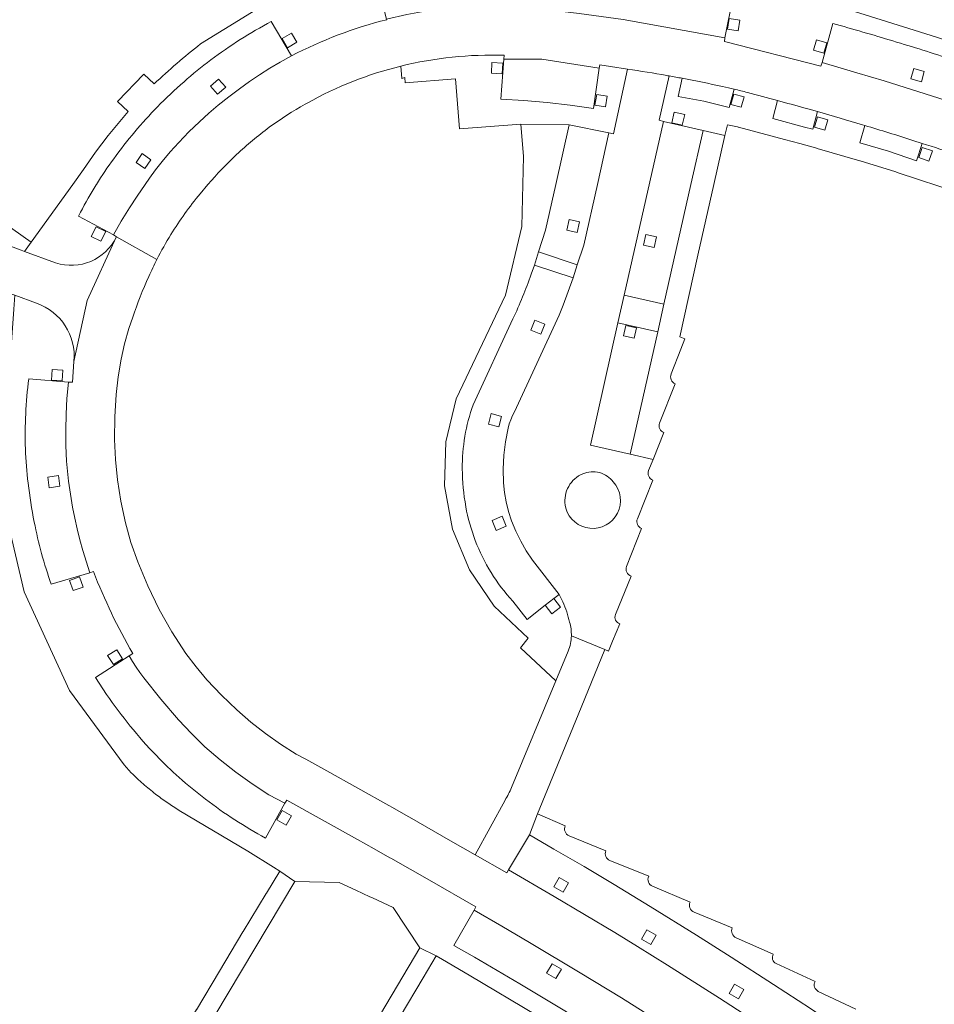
# Model space of a CAD drawing. Extents: x 152048 to 156914, y 461460 to 468786.
# Tile 246 of 256: x 154454 to 154555, y 468409 to 468518. Entities that reach past the tile are written whole.
import ezdxf

# ---------------------------------------------------------------- set-up
doc = ezdxf.new("R2010")
doc.units = 0
doc.header["$LTSCALE"] = 0.75
doc.layers.add('B-RO-VH-VERHARDING_BETONSTRAATSTEEN-GV', color=251, linetype='CONTINUOUS', lineweight=18)
doc.layers.add('B-RO-VH-VERHARDING_TEGEL-GV', color=251, linetype='CONTINUOUS', lineweight=18)

msp = doc.modelspace()

# ---------------------------------------------------------------- linework, layer by layer
at = {"layer": 'B-RO-VH-VERHARDING_BETONSTRAATSTEEN-GV'}
for points in [[(154503.154, 468526.231), (154493.372, 468525.494), (154482.023, 468520.799), (154473.716, 468515.656)], [(154568.055, 468512.185), (154568.53, 468513.557), (154564.527, 468514.965), (154564.037, 468513.604), (154555.727, 468516.399), (154544.705, 468519.865), (154543.784, 468520.155), (154534.403, 468522.392), (154522.134, 468524.844)], [(154493.373, 468522.743), (154494.459, 468518.427), (154496.709, 468518.942), (154499.185, 468519.382), (154503.358, 468519.836), (154505.065, 468519.898), (154506.776, 468519.885), (154510.736, 468519.6), (154510.972, 468519.614), (154513.443, 468519.347), (154515.914, 468519.054), (154518.376, 468518.725), (154520.838, 468518.365), (154532.16, 468516.337), (154533.042, 468520.797), (154529.135, 468521.625), (154525.699, 468522.242), (154522.252, 468522.793)], [(154522.252, 468522.793), (154525.699, 468522.242), (154529.135, 468521.625), (154533.042, 468520.797), (154532.16, 468516.337), (154532.132, 468515.944), (154542.861, 468513.185), (154542.99, 468513.578), (154544.181, 468517.947)], [(154555.99, 468509.627), (154552.954, 468510.596), (154549.914, 468511.538), (154546.861, 468512.449), (154542.99, 468513.578), (154542.861, 468513.185), (154532.132, 468515.944), (154532.16, 468516.337), (154520.838, 468518.365), (154518.376, 468518.725), (154515.914, 468519.054), (154513.443, 468519.347), (154510.972, 468519.614), (154510.736, 468519.6), (154506.776, 468519.885), (154505.065, 468519.898), (154503.358, 468519.836), (154499.185, 468519.382), (154496.709, 468518.942), (154494.459, 468518.427), (154494.476, 468518.361)], [(154483.878, 468514.329), (154481.614, 468518.164)], [(154481.614, 468518.164), (154483.878, 468514.329)], [(154544.181, 468517.947), (154542.99, 468513.578), (154546.861, 468512.449), (154549.914, 468511.538), (154552.954, 468510.596), (154555.99, 468509.627), (154559.856, 468508.356), (154563.714, 468507.049), (154566.625, 468506.022), (154569.527, 468504.965), (154572.79, 468503.729), (154576.034, 468502.458), (154579.021, 468501.245), (154584.434, 468498.965), (154584.908, 468500), (154586.314, 468503.07), (154584.049, 468504.007)], [(154460.365, 468496.904), (154460.127, 468496.477), (154464.041, 468494.368), (154464.892, 468495.894), (154465.803, 468497.378), (154466.665, 468498.698), (154467.545, 468500), (154468.029, 468500.694), (154468.718, 468501.636), (154469.443, 468502.556), (154470.354, 468503.631), (154471.301, 468504.676), (154472.443, 468505.849), (154473.621, 468506.991), (154474.647, 468507.925), (154475.705, 468508.822), (154476.874, 468509.76), (154478.069, 468510.671), (154479.176, 468511.458), (154480.305, 468512.218), (154481.452, 468512.942), (154482.621, 468513.631), (154483.878, 468514.329)], [(154460.365, 468496.904), (154460.127, 468496.477), (154464.041, 468494.368), (154464.892, 468495.894), (154465.803, 468497.378), (154466.665, 468498.698), (154467.545, 468500), (154468.029, 468500.694), (154468.718, 468501.636), (154469.443, 468502.556), (154470.354, 468503.631), (154471.301, 468504.676), (154472.443, 468505.849), (154473.621, 468506.991), (154474.647, 468507.925), (154475.705, 468508.822), (154476.874, 468509.76), (154478.069, 468510.671), (154479.176, 468511.458), (154480.305, 468512.218), (154481.452, 468512.942), (154482.621, 468513.631), (154483.878, 468514.329)], [(154483.878, 468514.329), (154482.621, 468513.631), (154481.452, 468512.942), (154480.305, 468512.218), (154479.176, 468511.458), (154478.069, 468510.671), (154476.874, 468509.76), (154475.705, 468508.822), (154474.647, 468507.925), (154473.621, 468506.991), (154472.443, 468505.849), (154471.301, 468504.676), (154470.354, 468503.631), (154469.443, 468502.556), (154468.718, 468501.636), (154468.029, 468500.694), (154467.545, 468500), (154466.665, 468498.698), (154465.803, 468497.378), (154464.892, 468495.894), (154464.041, 468494.368), (154464.361, 468494.163), (154468.869, 468491.643)], [(154483.878, 468514.329), (154482.621, 468513.631), (154481.452, 468512.942), (154480.305, 468512.218), (154479.176, 468511.458), (154478.069, 468510.671), (154476.874, 468509.76), (154475.705, 468508.822), (154474.647, 468507.925), (154473.621, 468506.991), (154472.443, 468505.849), (154471.301, 468504.676), (154470.354, 468503.631), (154469.443, 468502.556), (154468.718, 468501.636), (154468.029, 468500.694), (154467.545, 468500), (154466.665, 468498.698), (154465.803, 468497.378), (154464.892, 468495.894), (154464.041, 468494.368), (154464.361, 468494.163), (154468.869, 468491.643)], [(154519.247, 468505.744), (154519.751, 468505.622), (154521.314, 468512.855), (154519.406, 468513.126), (154518.235, 468513.34), (154518.164, 468512.961), (154517.539, 468508.448), (154514.938, 468508.845), (154512.342, 468509.146), (154509.77, 468509.358), (154507.193, 468509.485), (154507.542, 468513.956), (154507.576, 468514.389)], [(154519.247, 468505.744), (154519.751, 468505.622), (154521.314, 468512.855), (154519.406, 468513.126), (154518.235, 468513.34), (154518.164, 468512.961), (154517.539, 468508.448), (154514.938, 468508.845), (154512.342, 468509.146), (154509.77, 468509.358), (154507.193, 468509.485), (154507.542, 468513.956), (154507.576, 468514.389)], [(154507.576, 468514.389), (154507.542, 468513.956), (154511.767, 468513.956), (154518.164, 468512.961), (154518.235, 468513.34), (154519.406, 468513.126), (154521.314, 468512.855)], [(154507.576, 468514.389), (154507.542, 468513.956), (154511.767, 468513.956), (154518.164, 468512.961), (154518.235, 468513.34), (154519.406, 468513.126), (154521.314, 468512.855)], [(154496.058, 468513.184), (154496.161, 468511.819), (154496.501, 468511.902), (154496.549, 468511.328), (154502.158, 468511.765), (154502.598, 468506.187), (154509.425, 468506.725), (154514.802, 468506.627), (154519.247, 468505.744)], [(154496.058, 468513.184), (154496.161, 468511.819), (154496.501, 468511.902), (154496.549, 468511.328), (154502.158, 468511.765), (154502.598, 468506.187), (154509.425, 468506.725), (154514.802, 468506.627), (154519.247, 468505.744)], [(154468.555, 468511.202), (154467.413, 468512.284), (154466.366, 468511.203), (154465.532, 468510.321), (154464.486, 468509.237), (154465.671, 468508.128), (154464.537, 468506.806), (154463.447, 468505.448), (154462.044, 468503.578), (154460.703, 468501.662), (154459.504, 468500), (154454.853, 468493.554), (154454.115, 468492.526), (154457.579, 468491.257)], [(154468.555, 468511.202), (154467.413, 468512.284), (154466.366, 468511.203), (154465.532, 468510.321), (154464.486, 468509.237), (154465.671, 468508.128), (154464.537, 468506.806), (154463.447, 468505.448), (154462.044, 468503.578), (154460.703, 468501.662), (154459.504, 468500), (154454.853, 468493.554), (154454.115, 468492.526), (154457.579, 468491.257)], [(154521.314, 468512.855), (154519.751, 468505.622), (154519.247, 468505.744), (154517.981, 468500), (154516.434, 468493.231), (154515.714, 468491.031), (154515.238, 468489.587), (154514.136, 468486.538), (154513.683, 468485.422), (154508.732, 468474.667), (154508.501, 468474.231), (154508.301, 468473.778), (154508.136, 468473.307), (154508.007, 468472.831), (154507.714, 468471.325), (154507.532, 468469.805), (154507.461, 468468.271), (154507.505, 468466.734), (154507.612, 468465.667), (154507.794, 468464.614), (154508.061, 468463.538), (154508.403, 468462.489), (154508.865, 468461.342), (154509.412, 468460.231), (154510.034, 468459.156), (154510.732, 468458.134), (154513.683, 468454.28), (154514.101, 468453.479)], [(154521.314, 468512.855), (154519.751, 468505.622), (154519.247, 468505.744), (154517.981, 468500), (154516.434, 468493.231), (154515.714, 468491.031), (154515.238, 468489.587), (154514.136, 468486.538), (154513.683, 468485.422), (154508.732, 468474.667), (154508.501, 468474.231), (154508.301, 468473.778), (154508.136, 468473.307), (154508.007, 468472.831), (154507.714, 468471.325), (154507.532, 468469.805), (154507.461, 468468.271), (154507.505, 468466.734), (154507.612, 468465.667), (154507.794, 468464.614), (154508.061, 468463.538), (154508.403, 468462.489), (154508.865, 468461.342), (154509.412, 468460.231), (154510.034, 468459.156), (154510.732, 468458.134), (154513.683, 468454.28), (154514.101, 468453.479)], [(154520.941, 468487.662), (154525.318, 468507.022), (154524.825, 468507.148), (154525.966, 468512.094), (154525.821, 468512.12), (154525.676, 468512.146)], [(154520.941, 468487.662), (154525.318, 468507.022), (154524.825, 468507.148), (154525.966, 468512.094), (154525.821, 468512.12), (154525.676, 468512.146)], [(154525.966, 468512.094), (154524.825, 468507.148), (154525.318, 468507.022), (154529.753, 468506.017), (154532.172, 468505.471), (154532.439, 468506.653), (154533.567, 468506.402)], [(154525.966, 468512.094), (154524.825, 468507.148), (154525.318, 468507.022), (154529.753, 468506.017), (154532.172, 468505.471), (154532.439, 468506.653), (154533.567, 468506.402)], [(154525.676, 468512.146), (154525.821, 468512.12), (154525.966, 468512.094)], [(154525.676, 468512.146), (154525.821, 468512.12), (154525.966, 468512.094)], [(154527.407, 468511.829), (154526.954, 468509.818), (154529.812, 468509.276), (154532.643, 468508.591), (154533.207, 468510.614)], [(154533.207, 468510.614), (154532.643, 468508.591), (154529.812, 468509.276), (154526.954, 468509.818), (154527.407, 468511.829)], [(154527.407, 468511.829), (154526.954, 468509.818), (154529.812, 468509.276), (154532.643, 468508.591), (154533.207, 468510.614)], [(154533.207, 468510.614), (154532.643, 468508.591), (154529.812, 468509.276), (154526.954, 468509.818), (154527.407, 468511.829)], [(154485.408, 468508.948), (154485.616, 468509.054)], [(154485.408, 468508.948), (154485.616, 468509.054)], [(154538.026, 468509.353), (154537.51, 468507.338), (154541.021, 468506.4), (154541.958, 468506.151), (154542.483, 468508.114), (154541.554, 468508.377), (154541.097, 468508.505)], [(154542.483, 468508.114), (154541.958, 468506.151), (154541.021, 468506.4), (154537.51, 468507.338), (154538.026, 468509.353)], [(154538.026, 468509.353), (154537.51, 468507.338), (154541.021, 468506.4), (154541.958, 468506.151), (154542.483, 468508.114), (154541.554, 468508.377), (154541.097, 468508.505)], [(154542.483, 468508.114), (154541.958, 468506.151), (154541.021, 468506.4), (154537.51, 468507.338), (154538.026, 468509.353)], [(154541.097, 468508.505), (154541.554, 468508.377), (154542.483, 468508.114)], [(154541.097, 468508.505), (154541.554, 468508.377), (154542.483, 468508.114)], [(154510.589, 468489.993), (154510.935, 468491.018), (154511.4, 468492.488), (154512.161, 468494.884), (154513.312, 468500), (154514.802, 468506.627), (154509.425, 468506.725), (154509.736, 468503.12), (154509.549, 468495.316), (154507.705, 468487.658), (154502.207, 468476.089), (154501.065, 468471.307), (154500.927, 468466.418), (154501.816, 468461.582), (154503.687, 468457.058), (154506.456, 468453.009), (154510.225, 468449.409), (154509.403, 468448.339), (154513.325, 468444.675), (154514.699, 468447.985)], [(154510.589, 468489.993), (154510.935, 468491.018), (154511.4, 468492.488), (154512.161, 468494.884), (154513.312, 468500), (154514.802, 468506.627), (154509.425, 468506.725), (154509.736, 468503.12), (154509.549, 468495.316), (154507.705, 468487.658), (154502.207, 468476.089), (154501.065, 468471.307), (154500.927, 468466.418), (154501.816, 468461.582), (154503.687, 468457.058), (154506.456, 468453.009), (154510.225, 468449.409), (154509.403, 468448.339), (154513.325, 468444.675), (154514.699, 468447.985)], [(154554.153, 468504.575), (154553.523, 468502.645), (154550.381, 468503.689), (154547.207, 468504.649), (154547.772, 468506.569), (154547.5, 468506.65)], [(154554.153, 468504.575), (154553.523, 468502.645), (154550.381, 468503.689), (154547.207, 468504.649), (154547.772, 468506.569), (154547.5, 468506.65)], [(154547.772, 468506.569), (154547.207, 468504.649), (154550.381, 468503.689), (154553.523, 468502.645), (154554.153, 468504.575), (154553.104, 468504.913)], [(154547.772, 468506.569), (154547.207, 468504.649), (154550.381, 468503.689), (154553.523, 468502.645), (154554.153, 468504.575), (154553.104, 468504.913)], [(154547.5, 468506.65), (154547.772, 468506.569)], [(154547.5, 468506.65), (154547.772, 468506.569)], [(154454.115, 468492.526), (154453.748, 468492.661), (154446.636, 468495.294), (154433.925, 468500), (154416.584, 468506.458), (154414.716, 468501.809), (154419.647, 468500), (154445.774, 468490.337), (154452.088, 468488.002), (154453.047, 468487.646), (154455.466, 468486.747)], [(154454.115, 468492.526), (154453.748, 468492.661), (154446.636, 468495.294), (154433.925, 468500), (154416.584, 468506.458), (154414.716, 468501.809), (154419.647, 468500), (154445.774, 468490.337), (154452.088, 468488.002), (154453.047, 468487.646), (154455.466, 468486.747)], [(154526.176, 468478.871), (154527.264, 468481.655), (154527.709, 468482.795), (154527.16, 468483.025), (154529.16, 468492.098), (154530.94, 468500), (154532.172, 468505.471), (154529.753, 468506.017), (154528.384, 468500), (154525.374, 468486.649), (154524.683, 468483.582)], [(154526.176, 468478.871), (154527.264, 468481.655), (154527.709, 468482.795), (154527.16, 468483.025), (154529.16, 468492.098), (154530.94, 468500), (154532.172, 468505.471), (154529.753, 468506.017), (154528.384, 468500), (154525.374, 468486.649), (154524.683, 468483.582)], [(154533.696, 468506.369), (154538.798, 468505.016), (154538.808, 468505.013), (154540.515, 468504.551), (154542.272, 468504.076)], [(154533.696, 468506.369), (154538.798, 468505.016), (154538.808, 468505.013), (154540.515, 468504.551), (154542.272, 468504.076)], [(154553.104, 468504.913), (154554.153, 468504.575)], [(154553.104, 468504.913), (154554.153, 468504.575)], [(154542.454, 468504.021), (154547.21, 468502.616), (154547.223, 468502.612), (154551.213, 468501.397)], [(154542.454, 468504.021), (154547.21, 468502.616), (154547.223, 468502.612), (154551.213, 468501.397)], [(154551.363, 468501.347), (154558.397, 468499.025)], [(154551.363, 468501.347), (154558.397, 468499.025)], [(154462.133, 468500), (154462.112, 468499.965)], [(154462.112, 468499.965), (154462.133, 468500)], [(154462.133, 468500), (154462.112, 468499.965)], [(154462.112, 468499.965), (154462.133, 468500)], [(154473.678, 468498.96), (154474.559, 468500)], [(154473.678, 468498.96), (154474.559, 468500)], [(154464.344, 468494.127), (154464.355, 468494.152), (154464.361, 468494.163), (154464.041, 468494.368), (154460.127, 468496.477), (154460.365, 468496.904)], [(154464.344, 468494.127), (154464.355, 468494.152), (154464.361, 468494.163), (154464.041, 468494.368), (154460.127, 468496.477), (154460.365, 468496.904)], [(154446.636, 468495.294), (154453.748, 468492.661), (154454.115, 468492.526), (154454.853, 468493.554), (154451.683, 468495.842)], [(154468.869, 468491.643), (154464.361, 468494.163), (154464.355, 468494.152), (154464.344, 468494.127), (154461.109, 468487.054), (154459.621, 468480.271), (154459.453, 468477.943), (154459.021, 468477.945), (154458.834, 468476.142), (154458.741, 468474.4), (154458.705, 468472.658), (154458.727, 468470.911), (154458.812, 468469.169), (154458.901, 468468.049), (154459.025, 468466.934), (154459.234, 468465.471), (154459.483, 468464.018), (154459.718, 468462.805), (154459.989, 468461.596), (154460.283, 468460.391), (154460.616, 468459.2), (154461.398, 468456.702), (154461.794, 468456.861)], [(154468.869, 468491.643), (154464.361, 468494.163), (154464.355, 468494.152), (154464.344, 468494.127), (154461.109, 468487.054), (154459.621, 468480.271), (154459.453, 468477.943), (154459.021, 468477.945), (154458.834, 468476.142), (154458.741, 468474.4), (154458.705, 468472.658), (154458.727, 468470.911), (154458.812, 468469.169), (154458.901, 468468.049), (154459.025, 468466.934), (154459.234, 468465.471), (154459.483, 468464.018), (154459.718, 468462.805), (154459.989, 468461.596), (154460.283, 468460.391), (154460.616, 468459.2), (154461.398, 468456.702), (154461.794, 468456.861)], [(154459.621, 468480.271), (154461.109, 468487.054), (154464.344, 468494.127)], [(154459.621, 468480.271), (154461.109, 468487.054), (154464.344, 468494.127)], [(154457.579, 468491.257), (154454.115, 468492.526)], [(154457.579, 468491.257), (154454.115, 468492.526)], [(154508.524, 468453.546), (154510.115, 468451.512), (154512.154, 468453.094), (154513.101, 468453.828), (154513.683, 468454.28), (154510.732, 468458.134), (154510.034, 468459.156), (154509.412, 468460.231), (154508.865, 468461.342), (154508.403, 468462.489), (154508.061, 468463.538), (154507.794, 468464.614), (154507.612, 468465.667), (154507.505, 468466.734), (154507.461, 468468.271), (154507.532, 468469.805), (154507.714, 468471.325), (154508.007, 468472.831), (154508.136, 468473.307), (154508.301, 468473.778), (154508.501, 468474.231), (154508.732, 468474.667), (154513.683, 468485.422), (154514.136, 468486.538), (154515.238, 468489.587), (154510.935, 468491.018), (154510.589, 468489.993)], [(154508.524, 468453.546), (154510.115, 468451.512), (154512.154, 468453.094), (154513.101, 468453.828), (154513.683, 468454.28), (154510.732, 468458.134), (154510.034, 468459.156), (154509.412, 468460.231), (154508.865, 468461.342), (154508.403, 468462.489), (154508.061, 468463.538), (154507.794, 468464.614), (154507.612, 468465.667), (154507.505, 468466.734), (154507.461, 468468.271), (154507.532, 468469.805), (154507.714, 468471.325), (154508.007, 468472.831), (154508.136, 468473.307), (154508.301, 468473.778), (154508.501, 468474.231), (154508.732, 468474.667), (154513.683, 468485.422), (154514.136, 468486.538), (154515.238, 468489.587), (154510.935, 468491.018), (154510.589, 468489.993)], [(154455.466, 468486.747), (154453.047, 468487.646), (154452.936, 468486.104), (154452.232, 468476.107), (154451.65, 468467.781), (154451.752, 468464.601), (154454.085, 468454.578), (154459.118, 468443.587), (154465.216, 468435.291), (154466.019, 468434.416)], [(154455.466, 468486.747), (154453.047, 468487.646), (154452.936, 468486.104), (154452.232, 468476.107), (154451.65, 468467.781), (154451.752, 468464.601), (154454.085, 468454.578), (154459.118, 468443.587), (154465.216, 468435.291), (154466.019, 468434.416)], [(154523.652, 468468.099), (154524.158, 468469.347), (154521.603, 468469.929), (154517.198, 468470.925), (154520.243, 468484.569), (154520.941, 468487.662)], [(154523.652, 468468.099), (154524.158, 468469.347), (154521.603, 468469.929), (154517.198, 468470.925), (154520.243, 468484.569), (154520.941, 468487.662)], [(154537.456, 468405.485), (154531.554, 468409.293), (154525.776, 468412.969), (154522.412, 468415.067), (154519.883, 468416.6), (154513.141, 468420.622), (154508.063, 468423.608), (154507.855, 468423.26), (154504.325, 468425.278), (154501.589, 468426.842), (154497.013, 468429.454), (154496.852, 468429.546), (154495.109, 468430.541), (154494.712, 468430.768), (154487.794, 468434.621), (154485.457, 468435.945), (154484.39, 468436.499), (154482.648, 468437.608), (154480.963, 468438.802), (154479.339, 468440.078), (154477.779, 468441.432), (154476.073, 468443.065), (154474.452, 468444.782), (154473.236, 468446.221), (154472.112, 468447.733), (154470.545, 468450.135), (154469.13, 468452.629), (154467.849, 468455.247), (154466.73, 468457.939), (154465.983, 468460.096), (154465.37, 468462.294), (154464.853, 468464.676), (154464.474, 468467.083), (154464.249, 468469.328), (154464.154, 468471.582), (154464.182, 468474.089), (154464.34, 468476.592), (154464.564, 468478.557), (154464.891, 468480.508), (154465.275, 468482.238), (154465.761, 468483.943), (154466.17, 468485.188)], [(154537.456, 468405.485), (154531.554, 468409.293), (154525.776, 468412.969), (154522.412, 468415.067), (154519.883, 468416.6), (154513.141, 468420.622), (154508.063, 468423.608), (154507.855, 468423.26), (154504.325, 468425.278), (154501.589, 468426.842), (154497.013, 468429.454), (154496.852, 468429.546), (154495.109, 468430.541), (154494.712, 468430.768), (154487.794, 468434.621), (154485.457, 468435.945), (154484.39, 468436.499), (154482.648, 468437.608), (154480.963, 468438.802), (154479.339, 468440.078), (154477.779, 468441.432), (154476.073, 468443.065), (154474.452, 468444.782), (154473.236, 468446.221), (154472.112, 468447.733), (154470.545, 468450.135), (154469.13, 468452.629), (154467.849, 468455.247), (154466.73, 468457.939), (154465.983, 468460.096), (154465.37, 468462.294), (154464.853, 468464.676), (154464.474, 468467.083), (154464.249, 468469.328), (154464.154, 468471.582), (154464.182, 468474.089), (154464.34, 468476.592), (154464.564, 468478.557), (154464.891, 468480.508), (154465.275, 468482.238), (154465.761, 468483.943), (154466.17, 468485.188)], [(154504.097, 468475.435), (154508.545, 468485.007)], [(154508.545, 468485.007), (154504.097, 468475.435)], [(154504.097, 468475.435), (154508.545, 468485.007)], [(154508.545, 468485.007), (154504.097, 468475.435)], [(154524.683, 468483.582), (154521.603, 468469.929), (154524.158, 468469.347), (154525.368, 468472.333)], [(154524.683, 468483.582), (154521.603, 468469.929), (154524.158, 468469.347), (154525.368, 468472.333)], [(154454.588, 468478.332), (154459.021, 468477.945), (154459.453, 468477.943), (154459.621, 468480.271)], [(154454.588, 468478.332), (154459.021, 468477.945), (154459.453, 468477.943), (154459.621, 468480.271)], [(154457.106, 468455.433), (154461.398, 468456.702), (154460.616, 468459.2), (154460.283, 468460.391), (154459.989, 468461.596), (154459.718, 468462.805), (154459.483, 468464.018), (154459.234, 468465.471), (154459.025, 468466.934), (154458.901, 468468.049), (154458.812, 468469.169), (154458.727, 468470.911), (154458.705, 468472.658), (154458.741, 468474.4), (154458.834, 468476.142), (154459.021, 468477.945), (154454.588, 468478.332)], [(154457.106, 468455.433), (154461.398, 468456.702), (154460.616, 468459.2), (154460.283, 468460.391), (154459.989, 468461.596), (154459.718, 468462.805), (154459.483, 468464.018), (154459.234, 468465.471), (154459.025, 468466.934), (154458.901, 468468.049), (154458.812, 468469.169), (154458.727, 468470.911), (154458.705, 468472.658), (154458.741, 468474.4), (154458.834, 468476.142), (154459.021, 468477.945), (154454.588, 468478.332)], [(154524.873, 468473.398), (154526.63, 468477.785)], [(154524.873, 468473.398), (154526.63, 468477.785)], [(154522.407, 468462.734), (154524.126, 468467.04)], [(154522.407, 468462.734), (154524.126, 468467.04)], [(154514.43, 468463.92), (154514.371, 468464.262)], [(154514.43, 468463.92), (154514.371, 468464.262)], [(154521.203, 468457.427), (154522.881, 468461.646)], [(154521.203, 468457.427), (154522.881, 468461.646)], [(154461.794, 468456.861), (154461.398, 468456.702), (154457.106, 468455.433)], [(154461.794, 468456.861), (154461.398, 468456.702), (154457.106, 468455.433)], [(154519.975, 468452.059), (154521.707, 468456.343)], [(154519.975, 468452.059), (154521.707, 468456.343)], [(154514.101, 468453.479), (154513.683, 468454.28), (154513.101, 468453.828), (154513.839, 468452.89), (154512.895, 468452.149), (154512.154, 468453.094), (154510.115, 468451.512), (154508.524, 468453.546)], [(154514.101, 468453.479), (154513.683, 468454.28), (154513.101, 468453.828), (154513.839, 468452.89), (154512.895, 468452.149), (154512.154, 468453.094), (154510.115, 468451.512), (154508.524, 468453.546)], [(154515.058, 468449.69), (154518.79, 468448.16), (154519.198, 468447.992), (154519.629, 468449.107), (154520.468, 468451.014)], [(154515.058, 468449.69), (154518.79, 468448.16), (154519.198, 468447.992), (154519.629, 468449.107), (154520.468, 468451.014)], [(154508.063, 468423.608), (154510.385, 468427.502), (154511.267, 468429.833), (154515.817, 468440.883), (154518.79, 468448.16), (154515.058, 468449.69)], [(154508.063, 468423.608), (154510.385, 468427.502), (154511.267, 468429.833), (154515.817, 468440.883), (154518.79, 468448.16), (154515.058, 468449.69)], [(154463.261, 468443.152), (154462.041, 468445.052), (154465.793, 468447.459), (154466.172, 468447.707)], [(154463.261, 468443.152), (154462.041, 468445.052), (154465.793, 468447.459), (154466.172, 468447.707)], [(154480.977, 468427.136), (154483.132, 468431.018), (154481.358, 468431.978), (154479.474, 468433.178), (154477.656, 468434.471), (154475.905, 468435.853), (154474.225, 468437.32), (154472.714, 468438.782), (154471.278, 468440.325), (154469.305, 468442.622), (154467.416, 468444.991), (154466.976, 468445.587), (154466.558, 468446.196), (154466.158, 468446.818), (154465.793, 468447.459), (154462.041, 468445.052), (154463.261, 468443.152)], [(154480.977, 468427.136), (154483.132, 468431.018), (154481.358, 468431.978), (154479.474, 468433.178), (154477.656, 468434.471), (154475.905, 468435.853), (154474.225, 468437.32), (154472.714, 468438.782), (154471.278, 468440.325), (154469.305, 468442.622), (154467.416, 468444.991), (154466.976, 468445.587), (154466.558, 468446.196), (154466.158, 468446.818), (154465.793, 468447.459), (154462.041, 468445.052), (154463.261, 468443.152)], [(154466.172, 468447.707), (154465.793, 468447.459), (154466.158, 468446.818), (154466.558, 468446.196), (154466.976, 468445.587), (154467.416, 468444.991), (154469.305, 468442.622), (154471.278, 468440.325), (154472.714, 468438.782), (154474.225, 468437.32), (154475.905, 468435.853), (154477.656, 468434.471), (154479.474, 468433.178), (154481.358, 468431.978), (154483.132, 468431.018), (154483.341, 468431.351), (154491.236, 468426.991), (154493.082, 468425.946), (154494.839, 468424.952), (154494.931, 468424.9)], [(154466.172, 468447.707), (154465.793, 468447.459), (154466.158, 468446.818), (154466.558, 468446.196), (154466.976, 468445.587), (154467.416, 468444.991), (154469.305, 468442.622), (154471.278, 468440.325), (154472.714, 468438.782), (154474.225, 468437.32), (154475.905, 468435.853), (154477.656, 468434.471), (154479.474, 468433.178), (154481.358, 468431.978), (154483.132, 468431.018), (154483.341, 468431.351), (154491.236, 468426.991), (154493.082, 468425.946), (154494.839, 468424.952), (154494.931, 468424.9)], [(154514.699, 468447.985), (154513.325, 468444.675), (154508.385, 468432.776)], [(154514.699, 468447.985), (154513.325, 468444.675), (154508.385, 468432.776)], [(154514.334, 468407.872), (154509.313, 468410.893), (154504.261, 468413.864), (154501.973, 468415.179), (154504.235, 468419.102), (154504.394, 468419.461), (154499.257, 468422.452), (154494.931, 468424.9), (154494.839, 468424.952), (154493.082, 468425.946), (154491.236, 468426.991), (154483.341, 468431.351), (154483.132, 468431.018), (154480.977, 468427.136)], [(154514.334, 468407.872), (154509.313, 468410.893), (154504.261, 468413.864), (154501.973, 468415.179), (154504.235, 468419.102), (154504.394, 468419.461), (154499.257, 468422.452), (154494.931, 468424.9), (154494.839, 468424.952), (154493.082, 468425.946), (154491.236, 468426.991), (154483.341, 468431.351), (154483.132, 468431.018), (154480.977, 468427.136)], [(154507.664, 468431.37), (154504.325, 468425.278), (154507.855, 468423.26), (154508.063, 468423.608)], [(154507.664, 468431.37), (154504.325, 468425.278), (154507.855, 468423.26), (154508.063, 468423.608)], [(154471.361, 468430.222), (154478.989, 468425.682), (154481.859, 468423.881), (154482.554, 468423.445), (154484.244, 468422.288), (154489.175, 468422.181), (154491.045, 468421.324), (154492.607, 468420.609), (154492.904, 468420.473), (154495.202, 468419.42), (154498.183, 468414.921), (154499.994, 468414.009), (154500.681, 468413.608), (154503.677, 468411.862), (154511.289, 468407.34)], [(154471.361, 468430.222), (154478.989, 468425.682), (154481.859, 468423.881), (154482.554, 468423.445), (154484.244, 468422.288), (154489.175, 468422.181), (154491.045, 468421.324), (154492.607, 468420.609), (154492.904, 468420.473), (154495.202, 468419.42), (154498.183, 468414.921), (154499.994, 468414.009), (154500.681, 468413.608), (154503.677, 468411.862), (154511.289, 468407.34)], [(154514.364, 468428.51), (154511.267, 468429.833), (154510.385, 468427.502), (154513.118, 468425.92), (154516.486, 468423.964), (154519.833, 468421.973), (154523.854, 468419.523), (154529.003, 468416.319), (154532.872, 468413.868), (154537.579, 468410.836), (154541.701, 468408.142)], [(154514.364, 468428.51), (154511.267, 468429.833), (154510.385, 468427.502), (154513.118, 468425.92), (154516.486, 468423.964), (154519.833, 468421.973), (154523.854, 468419.523), (154529.003, 468416.319), (154532.872, 468413.868), (154537.579, 468410.836), (154541.701, 468408.142)], [(154518.908, 468425.706), (154514.806, 468427.395)], [(154518.908, 468425.706), (154514.806, 468427.395)], [(154494.931, 468424.9), (154499.257, 468422.452), (154504.394, 468419.461), (154504.235, 468419.102), (154507.314, 468417.32), (154510.376, 468415.52), (154516.03, 468412.138), (154520.63, 468409.325), (154523.87, 468407.302)], [(154494.931, 468424.9), (154499.257, 468422.452), (154504.394, 468419.461), (154504.235, 468419.102), (154507.314, 468417.32), (154510.376, 468415.52), (154516.03, 468412.138), (154520.63, 468409.325), (154523.87, 468407.302)], [(154523.675, 468422.883), (154519.336, 468424.647)], [(154523.675, 468422.883), (154519.336, 468424.647)], [(154528.291, 468420.014), (154524.082, 468421.781)], [(154528.291, 468420.014), (154524.082, 468421.781)], [(154532.967, 468417.136), (154528.728, 468418.896)], [(154532.967, 468417.136), (154528.728, 468418.896)], [(154537.554, 468414.193), (154533.429, 468416.029)], [(154537.554, 468414.193), (154533.429, 468416.029)], [(154542.217, 468411.148), (154537.875, 468413.153)], [(154542.217, 468411.148), (154537.875, 468413.153)], [(154546.742, 468408.077), (154542.576, 468410.054)], [(154546.742, 468408.077), (154542.576, 468410.054)]]:
    msp.add_lwpolyline(points, dxfattribs=at)
for points in [[(154481.614, 468518.164, 0.0159293), (154478.166, 468516.147)], [(154478.166, 468516.147, -0.0159293), (154481.614, 468518.164)], [(154494.476, 468518.361, 0.0586703), (154483.878, 468514.329)], [(154483.878, 468514.329, -0.0586703), (154494.476, 468518.361)], [(154550.882, 468515.994, 0.0052551), (154544.181, 468517.947)], [(154544.181, 468517.947, -0.0052551), (154550.882, 468515.994)], [(154473.716, 468515.656, 0.0198569), (154468.555, 468511.202)], [(154478.166, 468516.147, 0.0201181), (154474.874, 468513.877)], [(154474.874, 468513.877, -0.0201181), (154478.166, 468516.147)], [(154557.545, 468513.906, 0.0051176), (154550.882, 468515.994)], [(154550.882, 468515.994, -0.0051176), (154557.545, 468513.906)], [(154507.576, 468514.389, 0.0693734), (154496.058, 468513.184)], [(154496.058, 468513.184, -0.0693734), (154507.576, 468514.389)], [(154507.576, 468514.389, 0.0693734), (154496.058, 468513.184)], [(154496.058, 468513.184, -0.0693734), (154507.576, 468514.389)], [(154474.874, 468513.877, 0.0203073), (154471.89, 468511.451)], [(154471.89, 468511.451, -0.0203073), (154474.874, 468513.877)], [(154474.874, 468513.877, 0.0203073), (154471.89, 468511.451)], [(154471.89, 468511.451, -0.0203073), (154474.874, 468513.877)], [(154485.616, 468509.054, -0.068199), (154496.058, 468513.184)], [(154485.616, 468509.054, -0.068199), (154496.058, 468513.184)], [(154525.676, 468512.146, 0.0071417), (154521.314, 468512.855)], [(154521.314, 468512.855, -0.0071417), (154525.676, 468512.146)], [(154525.676, 468512.146, 0.0071417), (154521.314, 468512.855)], [(154521.314, 468512.855, -0.0071417), (154525.676, 468512.146)], [(154527.407, 468511.829, 0.0021372), (154525.966, 468512.094)], [(154525.966, 468512.094, -0.0021372), (154527.407, 468511.829)], [(154527.407, 468511.829, 0.0021372), (154525.966, 468512.094)], [(154525.966, 468512.094, -0.0021372), (154527.407, 468511.829)], [(154471.89, 468511.451, 0.0185161), (154468.924, 468508.638)], [(154468.924, 468508.638, -0.0185161), (154471.89, 468511.451)], [(154471.89, 468511.451, 0.0185161), (154468.924, 468508.638)], [(154468.924, 468508.638, -0.0185161), (154471.89, 468511.451)], [(154531.901, 468510.913, 0.0075251), (154527.407, 468511.829)], [(154527.407, 468511.829, -0.0075251), (154531.901, 468510.913)], [(154531.901, 468510.913, 0.0075251), (154527.407, 468511.829)], [(154527.407, 468511.829, -0.0075251), (154531.901, 468510.913)], [(154533.207, 468510.614, 0.0054261), (154531.901, 468510.913)], [(154531.901, 468510.913, -0.0054261), (154533.207, 468510.614)], [(154533.207, 468510.614, 0.0054261), (154531.901, 468510.913)], [(154531.901, 468510.913, -0.0054261), (154533.207, 468510.614)], [(154534.668, 468510.248, 0.0056364), (154533.207, 468510.614)], [(154533.207, 468510.614, -0.0056364), (154534.668, 468510.248)], [(154534.668, 468510.248, 0.0056364), (154533.207, 468510.614)], [(154533.207, 468510.614, -0.0056364), (154534.668, 468510.248)], [(154538.026, 468509.353, 0.0020945), (154534.668, 468510.248)], [(154534.668, 468510.248, -0.0020945), (154538.026, 468509.353)], [(154538.026, 468509.353, 0.0020945), (154534.668, 468510.248)], [(154534.668, 468510.248, -0.0020945), (154538.026, 468509.353)], [(154481.398, 468506.374, -0.0315486), (154485.408, 468508.948)], [(154481.398, 468506.374, -0.0315486), (154485.408, 468508.948)], [(154541.097, 468508.505, 0.0018989), (154538.026, 468509.353)], [(154538.026, 468509.353, -0.0018989), (154541.097, 468508.505)], [(154541.097, 468508.505, 0.0018989), (154538.026, 468509.353)], [(154538.026, 468509.353, -0.0018989), (154541.097, 468508.505)], [(154468.924, 468508.638, 0.0183178), (154466.406, 468505.865)], [(154466.406, 468505.865, -0.0183178), (154468.924, 468508.638)], [(154468.924, 468508.638, 0.0183178), (154466.406, 468505.865)], [(154466.406, 468505.865, -0.0183178), (154468.924, 468508.638)], [(154547.5, 468506.65, 0.0035743), (154542.483, 468508.114)], [(154542.483, 468508.114, -0.0035743), (154547.5, 468506.65)], [(154547.5, 468506.65, 0.0035743), (154542.483, 468508.114)], [(154542.483, 468508.114, -0.0035743), (154547.5, 468506.65)], [(154553.104, 468504.913, 0.0048722), (154547.772, 468506.569)], [(154547.772, 468506.569, -0.0048722), (154553.104, 468504.913)], [(154553.104, 468504.913, 0.0048722), (154547.772, 468506.569)], [(154547.772, 468506.569, -0.0048722), (154553.104, 468504.913)], [(154466.406, 468505.865, 0.0177069), (154464.053, 468502.857)], [(154464.053, 468502.857, -0.0177069), (154466.406, 468505.865)], [(154466.406, 468505.865, 0.0177069), (154464.053, 468502.857)], [(154464.053, 468502.857, -0.0177069), (154466.406, 468505.865)], [(154477.741, 468503.321, -0.0315802), (154481.398, 468506.374)], [(154477.741, 468503.321, -0.0315802), (154481.398, 468506.374)], [(154533.567, 468506.402, -0.0382404), (154533.696, 468506.369)], [(154533.567, 468506.402, -0.0382404), (154533.696, 468506.369)], [(154558.065, 468503.29, 0.0023797), (154554.153, 468504.575)], [(154554.153, 468504.575, -0.0023797), (154558.065, 468503.29)], [(154558.065, 468503.29, 0.0023797), (154554.153, 468504.575)], [(154554.153, 468504.575, -0.0023797), (154558.065, 468503.29)], [(154474.559, 468500, -0.0241415), (154477.741, 468503.321)], [(154474.559, 468500, -0.0241415), (154477.741, 468503.321)], [(154542.272, 468504.076, -0.0715373), (154542.454, 468504.021)], [(154542.272, 468504.076, -0.0715373), (154542.454, 468504.021)], [(154464.053, 468502.857, 0.0182097), (154462.133, 468500)], [(154462.133, 468500, -0.0182097), (154464.053, 468502.857)], [(154464.053, 468502.857, 0.0182097), (154462.133, 468500)], [(154462.133, 468500, -0.0182097), (154464.053, 468502.857)], [(154551.213, 468501.397, -0.0520008), (154551.363, 468501.347)], [(154551.213, 468501.397, -0.0520008), (154551.363, 468501.347)], [(154462.112, 468499.965, 0.0191801), (154460.365, 468496.904)], [(154460.365, 468496.904, -0.0191801), (154462.112, 468499.965)], [(154462.112, 468499.965, 0.0191801), (154460.365, 468496.904)], [(154460.365, 468496.904, -0.0191801), (154462.112, 468499.965)], [(154470.44, 468494.429, -0.0335859), (154473.678, 468498.96)], [(154470.44, 468494.429, -0.0335859), (154473.678, 468498.96)], [(154464.344, 468494.127, -0.3757882), (154457.579, 468491.257)], [(154457.579, 468491.257, 0.3757882), (154464.344, 468494.127)], [(154464.344, 468494.127, -0.3757882), (154457.579, 468491.257)], [(154457.579, 468491.257, 0.3757882), (154464.344, 468494.127)], [(154468.869, 468491.643, -0.0201404), (154470.44, 468494.429)], [(154468.869, 468491.643, -0.0201404), (154470.44, 468494.429)], [(154467.96, 468489.742, -0.0133651), (154468.869, 468491.643)], [(154467.96, 468489.742, -0.0133651), (154468.869, 468491.643)], [(154466.17, 468485.188, -0.0229209), (154467.96, 468489.742)], [(154466.17, 468485.188, -0.0229209), (154467.96, 468489.742)], [(154508.545, 468485.007, 0.0228123), (154510.589, 468489.993)], [(154510.589, 468489.993, -0.0228123), (154508.545, 468485.007)], [(154508.545, 468485.007, 0.0228123), (154510.589, 468489.993)], [(154510.589, 468489.993, -0.0228123), (154508.545, 468485.007)], [(154455.466, 468486.747, -0.3460592), (154459.621, 468480.271)], [(154459.621, 468480.271, 0.3460592), (154455.466, 468486.747)], [(154455.466, 468486.747, -0.3460592), (154459.621, 468480.271)], [(154459.621, 468480.271, 0.3460592), (154455.466, 468486.747)], [(154454.588, 468478.332, 0.0164196), (154454.248, 468474.432)], [(154454.248, 468474.432, -0.0164196), (154454.588, 468478.332)], [(154454.588, 468478.332, 0.0164196), (154454.248, 468474.432)], [(154454.248, 468474.432, -0.0164196), (154454.588, 468478.332)], [(154526.63, 468477.785, -0.4196832), (154526.176, 468478.871)], [(154526.63, 468477.785, -0.4196832), (154526.176, 468478.871)], [(154503.191, 468471.922, -0.043254), (154504.097, 468475.435)], [(154504.097, 468475.435, 0.043254), (154503.191, 468471.922)], [(154503.191, 468471.922, -0.043254), (154504.097, 468475.435)], [(154504.097, 468475.435, 0.043254), (154503.191, 468471.922)], [(154454.248, 468474.432, 0.0209995), (154454.22, 468470.527)], [(154454.22, 468470.527, -0.0209995), (154454.248, 468474.432)], [(154454.248, 468474.432, 0.0209995), (154454.22, 468470.527)], [(154454.22, 468470.527, -0.0209995), (154454.248, 468474.432)], [(154525.368, 468472.333, -0.4140946), (154524.873, 468473.398)], [(154525.368, 468472.333, -0.4140946), (154524.873, 468473.398)], [(154502.902, 468468.306, -0.0434061), (154503.191, 468471.922)], [(154503.191, 468471.922, 0.0434061), (154502.902, 468468.306)], [(154502.902, 468468.306, -0.0434061), (154503.191, 468471.922)], [(154503.191, 468471.922, 0.0434061), (154502.902, 468468.306)], [(154454.22, 468470.527, 0.0216622), (154454.517, 468466.697)], [(154454.517, 468466.697, -0.0216622), (154454.22, 468470.527)], [(154454.22, 468470.527, 0.0216622), (154454.517, 468466.697)], [(154454.517, 468466.697, -0.0216622), (154454.22, 468470.527)], [(154503.295, 468464.078, -0.0437734), (154502.902, 468468.306)], [(154502.902, 468468.306, 0.0437734), (154503.295, 468464.078)], [(154503.295, 468464.078, -0.0437734), (154502.902, 468468.306)], [(154502.902, 468468.306, 0.0437734), (154503.295, 468464.078)], [(154514.755, 468466.343, -0.1666923), (154516.335, 468467.751)], [(154514.755, 468466.343, -0.1666923), (154516.335, 468467.751)], [(154516.335, 468467.751, -0.1674854), (154518.186, 468467.875)], [(154516.335, 468467.751, -0.1674854), (154518.186, 468467.875)], [(154518.186, 468467.875, -0.1661462), (154519.729, 468466.837)], [(154518.186, 468467.875, -0.1661462), (154519.729, 468466.837)], [(154524.126, 468467.04, -0.4078054), (154523.652, 468468.099)], [(154524.126, 468467.04, -0.4078054), (154523.652, 468468.099)], [(154454.517, 468466.697, 0.0189222), (154455.199, 468462.371)], [(154455.199, 468462.371, -0.0189222), (154454.517, 468466.697)], [(154454.517, 468466.697, 0.0189222), (154455.199, 468462.371)], [(154455.199, 468462.371, -0.0189222), (154454.517, 468466.697)], [(154514.371, 468464.262, -0.1661937), (154514.755, 468466.343)], [(154514.371, 468464.262, -0.1661937), (154514.755, 468466.343)], [(154519.729, 468466.837, -1.2607429), (154514.43, 468463.92)], [(154519.729, 468466.837, -1.2607429), (154514.43, 468463.92)], [(154504.35, 468460.304, -0.0469356), (154503.295, 468464.078)], [(154503.295, 468464.078, 0.0469356), (154504.35, 468460.304)], [(154504.35, 468460.304, -0.0469356), (154503.295, 468464.078)], [(154503.295, 468464.078, 0.0469356), (154504.35, 468460.304)], [(154522.881, 468461.646, -0.3841553), (154522.407, 468462.734)], [(154522.881, 468461.646, -0.3841553), (154522.407, 468462.734)], [(154455.199, 468462.371, 0.0193957), (154456.019, 468458.876)], [(154456.019, 468458.876, -0.0193957), (154455.199, 468462.371)], [(154455.199, 468462.371, 0.0193957), (154456.019, 468458.876)], [(154456.019, 468458.876, -0.0193957), (154455.199, 468462.371)], [(154506.12, 468456.729, -0.0469733), (154504.35, 468460.304)], [(154504.35, 468460.304, 0.0469733), (154506.12, 468456.729)], [(154506.12, 468456.729, -0.0469733), (154504.35, 468460.304)], [(154504.35, 468460.304, 0.0469733), (154506.12, 468456.729)], [(154456.019, 468458.876, 0.0206703), (154457.106, 468455.433)], [(154457.106, 468455.433, -0.0206703), (154456.019, 468458.876)], [(154456.019, 468458.876, 0.0206703), (154457.106, 468455.433)], [(154457.106, 468455.433, -0.0206703), (154456.019, 468458.876)], [(154521.707, 468456.343, -0.4079235), (154521.203, 468457.427)], [(154521.707, 468456.343, -0.4079235), (154521.203, 468457.427)], [(154461.794, 468456.861, 0.037557), (154466.172, 468447.707)], [(154466.172, 468447.707, -0.037557), (154461.794, 468456.861)], [(154461.794, 468456.861, 0.037557), (154466.172, 468447.707)], [(154466.172, 468447.707, -0.037557), (154461.794, 468456.861)], [(154508.524, 468453.546, -0.0470816), (154506.12, 468456.729)], [(154506.12, 468456.729, 0.0470816), (154508.524, 468453.546)], [(154508.524, 468453.546, -0.0470816), (154506.12, 468456.729)], [(154506.12, 468456.729, 0.0470816), (154508.524, 468453.546)], [(154514.101, 468453.479, -0.0600113), (154514.852, 468451.191)], [(154514.852, 468451.191, 0.0600113), (154514.101, 468453.479)], [(154514.101, 468453.479, -0.0600113), (154514.852, 468451.191)], [(154514.852, 468451.191, 0.0600113), (154514.101, 468453.479)], [(154520.468, 468451.014, -0.4394034), (154519.975, 468452.059)], [(154520.468, 468451.014, -0.4394034), (154519.975, 468452.059)], [(154514.852, 468451.191, -0.0799944), (154515.058, 468449.69)], [(154515.058, 468449.69, 0.0799944), (154514.852, 468451.191)], [(154514.852, 468451.191, -0.0799944), (154515.058, 468449.69)], [(154515.058, 468449.69, 0.0799944), (154514.852, 468451.191)], [(154515.058, 468449.69, -0.0920753), (154514.699, 468447.985)], [(154514.699, 468447.985, 0.0920753), (154515.058, 468449.69)], [(154515.058, 468449.69, -0.0920753), (154514.699, 468447.985)], [(154514.699, 468447.985, 0.0920753), (154515.058, 468449.69)], [(154463.261, 468443.152, 0.0203331), (154465.897, 468439.633)], [(154465.897, 468439.633, -0.0203331), (154463.261, 468443.152)], [(154463.261, 468443.152, 0.0203331), (154465.897, 468439.633)], [(154465.897, 468439.633, -0.0203331), (154463.261, 468443.152)], [(154465.897, 468439.633, 0.0206264), (154468.809, 468436.339)], [(154468.809, 468436.339, -0.0206264), (154465.897, 468439.633)], [(154465.897, 468439.633, 0.0206264), (154468.809, 468436.339)], [(154468.809, 468436.339, -0.0206264), (154465.897, 468439.633)], [(154468.809, 468436.339, 0.0205315), (154471.341, 468433.903)], [(154471.341, 468433.903, -0.0205315), (154468.809, 468436.339)], [(154468.809, 468436.339, 0.0205315), (154471.341, 468433.903)], [(154471.341, 468433.903, -0.0205315), (154468.809, 468436.339)], [(154466.019, 468434.416, 0.0146195), (154467.334, 468433.196)], [(154466.019, 468434.416, 0.0146195), (154467.334, 468433.196)], [(154467.334, 468433.196, 0.0153823), (154468.72, 468432.051)], [(154467.334, 468433.196, 0.0153823), (154468.72, 468432.051)], [(154471.341, 468433.903, 0.018784), (154474.294, 468431.473)], [(154474.294, 468431.473, -0.018784), (154471.341, 468433.903)], [(154471.341, 468433.903, 0.018784), (154474.294, 468431.473)], [(154474.294, 468431.473, -0.018784), (154471.341, 468433.903)], [(154468.72, 468432.051, 0.0151776), (154470.016, 468431.099)], [(154468.72, 468432.051, 0.0151776), (154470.016, 468431.099)], [(154508.385, 468432.776, -0.0351027), (154507.664, 468431.37)], [(154508.385, 468432.776, -0.0351027), (154507.664, 468431.37)], [(154470.016, 468431.099, 0.0143343), (154471.361, 468430.222)], [(154470.016, 468431.099, 0.0143343), (154471.361, 468430.222)], [(154474.294, 468431.473, 0.0185236), (154477.551, 468429.177)], [(154477.551, 468429.177, -0.0185236), (154474.294, 468431.473)], [(154474.294, 468431.473, 0.0185236), (154477.551, 468429.177)], [(154477.551, 468429.177, -0.0185236), (154474.294, 468431.473)], [(154477.551, 468429.177, 0.0206857), (154480.977, 468427.136)], [(154480.977, 468427.136, -0.0206857), (154477.551, 468429.177)], [(154477.551, 468429.177, 0.0206857), (154480.977, 468427.136)], [(154480.977, 468427.136, -0.0206857), (154477.551, 468429.177)], [(154514.806, 468427.395, -0.4270004), (154514.364, 468428.51)], [(154514.806, 468427.395, -0.4270004), (154514.364, 468428.51)], [(154519.336, 468424.647, -0.4246441), (154518.908, 468425.706)], [(154519.336, 468424.647, -0.4246441), (154518.908, 468425.706)], [(154524.082, 468421.781, -0.4365833), (154523.675, 468422.883)], [(154524.082, 468421.781, -0.4365833), (154523.675, 468422.883)], [(154528.728, 468418.896, -0.424967), (154528.291, 468420.014)], [(154528.728, 468418.896, -0.424967), (154528.291, 468420.014)], [(154533.429, 468416.029, -0.397268), (154532.967, 468417.136)], [(154533.429, 468416.029, -0.397268), (154532.967, 468417.136)], [(154537.875, 468413.153, -0.4472444), (154537.554, 468414.193)], [(154537.875, 468413.153, -0.4472444), (154537.554, 468414.193)], [(154542.576, 468410.054, -0.4303785), (154542.217, 468411.148)], [(154542.576, 468410.054, -0.4303785), (154542.217, 468411.148)]]:
    msp.add_lwpolyline(points, format="xyb", dxfattribs=at)
for points in [[(154533.625, 468517.114), (154532.443, 468517.318), (154532.647, 468518.501), (154533.83, 468518.297)], [(154484.468, 468515.84), (154483.435, 468515.231), (154482.825, 468516.265), (154483.858, 468516.874)], [(154543.19, 468514.633), (154542.034, 468514.954), (154542.355, 468516.111), (154543.511, 468515.79)], [(154507.355, 468512.329), (154506.157, 468512.384), (154506.211, 468513.583), (154507.409, 468513.529)], [(154507.355, 468512.329), (154506.157, 468512.384), (154506.211, 468513.583), (154507.409, 468513.529)], [(154518.164, 468512.961), (154511.767, 468513.956), (154507.542, 468513.956), (154507.193, 468509.485), (154509.77, 468509.358), (154512.342, 468509.146), (154514.938, 468508.845), (154517.539, 468508.448)], [(154518.164, 468512.961), (154511.767, 468513.956), (154507.542, 468513.956), (154507.193, 468509.485), (154509.77, 468509.358), (154512.342, 468509.146), (154514.938, 468508.845), (154517.539, 468508.448)], [(154554.054, 468511.432), (154552.898, 468511.753), (154553.219, 468512.91), (154554.375, 468512.589)], [(154554.054, 468511.432), (154552.898, 468511.753), (154553.219, 468512.91), (154554.375, 468512.589)], [(154476.534, 468510.831), (154475.623, 468510.05), (154474.841, 468510.962), (154475.752, 468511.742)], [(154476.534, 468510.831), (154475.623, 468510.05), (154474.841, 468510.962), (154475.752, 468511.742)], [(154518.856, 468508.647), (154517.674, 468508.851), (154517.878, 468510.034), (154519.06, 468509.83)], [(154518.856, 468508.647), (154517.674, 468508.851), (154517.878, 468510.034), (154519.06, 468509.83)], [(154533.978, 468508.6), (154532.822, 468508.921), (154533.143, 468510.078), (154534.299, 468509.757)], [(154533.978, 468508.6), (154532.822, 468508.921), (154533.143, 468510.078), (154534.299, 468509.757)], [(154527.418, 468506.614), (154526.248, 468506.878), (154526.511, 468508.049), (154527.682, 468507.785)], [(154527.418, 468506.614), (154526.248, 468506.878), (154526.511, 468508.049), (154527.682, 468507.785)], [(154515.714, 468491.031), (154516.434, 468493.231), (154517.981, 468500), (154519.247, 468505.744), (154514.802, 468506.627), (154513.312, 468500), (154512.161, 468494.884), (154511.4, 468492.488)], [(154515.714, 468491.031), (154516.434, 468493.231), (154517.981, 468500), (154519.247, 468505.744), (154514.802, 468506.627), (154513.312, 468500), (154512.161, 468494.884), (154511.4, 468492.488)], [(154525.318, 468507.022), (154520.941, 468487.662), (154525.374, 468486.649), (154528.384, 468500), (154529.753, 468506.017)], [(154525.318, 468507.022), (154520.941, 468487.662), (154525.374, 468486.649), (154528.384, 468500), (154529.753, 468506.017)], [(154543.305, 468506.045), (154542.149, 468506.366), (154542.47, 468507.523), (154543.626, 468507.202)], [(154543.305, 468506.045), (154542.149, 468506.366), (154542.47, 468507.523), (154543.626, 468507.202)], [(154468.211, 468502.759), (154467.539, 468501.766), (154466.544, 468502.439), (154467.217, 468503.432)], [(154468.211, 468502.759), (154467.539, 468501.766), (154466.544, 468502.439), (154467.217, 468503.432)], [(154554.894, 468502.596), (154553.762, 468502.993), (154554.159, 468504.126), (154555.291, 468503.729)], [(154554.894, 468502.596), (154553.762, 468502.993), (154554.159, 468504.126), (154555.291, 468503.729)], [(154515.707, 468494.656), (154514.537, 468494.919), (154514.801, 468496.09), (154515.971, 468495.827)], [(154515.707, 468494.656), (154514.537, 468494.919), (154514.801, 468496.09), (154515.971, 468495.827)], [(154463.164, 468494.734), (154462.632, 468493.659), (154461.556, 468494.191), (154462.088, 468495.266)], [(154463.164, 468494.734), (154462.632, 468493.659), (154461.556, 468494.191), (154462.088, 468495.266)], [(154524.273, 468492.972), (154523.102, 468493.236), (154523.366, 468494.407), (154524.536, 468494.144)], [(154524.273, 468492.972), (154523.102, 468493.236), (154523.366, 468494.407), (154524.536, 468494.144)], [(154520.243, 468484.569), (154524.683, 468483.582), (154525.374, 468486.649), (154520.941, 468487.662)], [(154520.243, 468484.569), (154524.683, 468483.582), (154525.374, 468486.649), (154520.941, 468487.662)], [(154511.649, 468483.297), (154510.54, 468483.755), (154510.998, 468484.864), (154512.107, 468484.407)], [(154511.649, 468483.297), (154510.54, 468483.755), (154510.998, 468484.864), (154512.107, 468484.407)], [(154524.683, 468483.582), (154520.243, 468484.569), (154517.198, 468470.925), (154521.603, 468469.929)], [(154524.683, 468483.582), (154520.243, 468484.569), (154517.198, 468470.925), (154521.603, 468469.929)], [(154522.04, 468482.851), (154520.869, 468483.114), (154521.133, 468484.286), (154522.303, 468484.022)], [(154522.04, 468482.851), (154520.869, 468483.114), (154521.133, 468484.286), (154522.303, 468484.022)], [(154457.202, 468479.387), (154458.399, 468479.307), (154458.32, 468478.109), (154457.123, 468478.189)], [(154457.202, 468479.387), (154458.399, 468479.307), (154458.32, 468478.109), (154457.123, 468478.189)], [(154506.974, 468472.98), (154505.816, 468473.293), (154506.129, 468474.452), (154507.287, 468474.139)], [(154506.974, 468472.98), (154505.816, 468473.293), (154506.129, 468474.452), (154507.287, 468474.139)], [(154456.71, 468467.387), (154457.899, 468467.547), (154458.059, 468466.357), (154456.87, 468466.197)], [(154456.71, 468467.387), (154457.899, 468467.547), (154458.059, 468466.357), (154456.87, 468466.197)], [(154507.802, 468461.901), (154506.693, 468461.442), (154506.234, 468462.551), (154507.342, 468463.01)], [(154507.802, 468461.901), (154506.693, 468461.442), (154506.234, 468462.551), (154507.342, 468463.01)], [(154459.12, 468455.849), (154460.249, 468456.253), (154460.654, 468455.123), (154459.525, 468454.719)], [(154459.12, 468455.849), (154460.249, 468456.253), (154460.654, 468455.123), (154459.525, 468454.719)], [(154463.382, 468447.478), (154464.389, 468448.131), (154465.042, 468447.123), (154464.035, 468446.471)], [(154463.382, 468447.478), (154464.389, 468448.131), (154465.042, 468447.123), (154464.035, 468446.471)], [(154482.22, 468429.164), (154482.819, 468430.204), (154483.86, 468429.604), (154483.261, 468428.565)], [(154482.22, 468429.164), (154482.819, 468430.204), (154483.86, 468429.604), (154483.261, 468428.565)], [(154510.385, 468427.502), (154508.063, 468423.608), (154513.141, 468420.622), (154519.883, 468416.6), (154522.412, 468415.067), (154525.776, 468412.969), (154531.554, 468409.293), (154537.456, 468405.485), (154541.656, 468402.729), (154545.807, 468399.942), (154550.998, 468396.391), (154551.216, 468396.245), (154553.847, 468399.938), (154549.762, 468402.753), (154545.65, 468405.522), (154541.701, 468408.142), (154537.579, 468410.836), (154532.872, 468413.868), (154529.003, 468416.319), (154523.854, 468419.523), (154519.833, 468421.973), (154516.486, 468423.964), (154513.118, 468425.92)], [(154510.385, 468427.502), (154508.063, 468423.608), (154513.141, 468420.622), (154519.883, 468416.6), (154522.412, 468415.067), (154525.776, 468412.969), (154531.554, 468409.293), (154537.456, 468405.485), (154541.656, 468402.729), (154545.807, 468399.942), (154550.998, 468396.391), (154551.216, 468396.245), (154553.847, 468399.938), (154549.762, 468402.753), (154545.65, 468405.522), (154541.701, 468408.142), (154537.579, 468410.836), (154532.872, 468413.868), (154529.003, 468416.319), (154523.854, 468419.523), (154519.833, 468421.973), (154516.486, 468423.964), (154513.118, 468425.92)], [(154465.917, 468395.636), (154463.672, 468391.863), (154462.881, 468390.702), (154464.82, 468389.752), (154484.244, 468422.288), (154482.554, 468423.445), (154481.072, 468421.002), (154481.043, 468420.951), (154478.473, 468416.717), (154478.453, 468416.684), (154475.858, 468412.301), (154475.851, 468412.289), (154473.283, 468408.015), (154473.295, 468408.017), (154470.632, 468403.567), (154470.625, 468403.556), (154469.452, 468401.582)], [(154465.917, 468395.636), (154463.672, 468391.863), (154462.881, 468390.702), (154464.82, 468389.752), (154484.244, 468422.288), (154482.554, 468423.445), (154481.072, 468421.002), (154481.043, 468420.951), (154478.473, 468416.717), (154478.453, 468416.684), (154475.858, 468412.301), (154475.851, 468412.289), (154473.283, 468408.015), (154473.295, 468408.017), (154470.632, 468403.567), (154470.625, 468403.556), (154469.452, 468401.582)], [(154513.114, 468421.71), (154513.713, 468422.75), (154514.753, 468422.151), (154514.155, 468421.111)], [(154513.114, 468421.71), (154513.713, 468422.75), (154514.753, 468422.151), (154514.155, 468421.111)], [(154542.273, 468395.302), (154539.238, 468397.418), (154534.332, 468400.613), (154529.412, 468403.782), (154523.87, 468407.302), (154520.63, 468409.325), (154516.03, 468412.138), (154510.376, 468415.52), (154507.314, 468417.32), (154504.235, 468419.102), (154501.973, 468415.179), (154504.261, 468413.864), (154509.313, 468410.893), (154514.334, 468407.872), (154518.406, 468405.366), (154523.109, 468402.41), (154525.702, 468400.75), (154531.542, 468396.958), (154535.676, 468394.252), (154539.794, 468391.538)], [(154542.273, 468395.302), (154539.238, 468397.418), (154534.332, 468400.613), (154529.412, 468403.782), (154523.87, 468407.302), (154520.63, 468409.325), (154516.03, 468412.138), (154510.376, 468415.52), (154507.314, 468417.32), (154504.235, 468419.102), (154501.973, 468415.179), (154504.261, 468413.864), (154509.313, 468410.893), (154514.334, 468407.872), (154518.406, 468405.366), (154523.109, 468402.41), (154525.702, 468400.75), (154531.542, 468396.958), (154535.676, 468394.252), (154539.794, 468391.538)], [(154522.884, 468415.871), (154523.483, 468416.91), (154524.523, 468416.311), (154523.925, 468415.271)], [(154522.884, 468415.871), (154523.483, 468416.91), (154524.523, 468416.311), (154523.925, 468415.271)], [(154483.488, 468386.06), (154487.003, 468392.005), (154488.118, 468394.04), (154490.752, 468398.485), (154490.756, 468398.492), (154493.332, 468402.806), (154493.372, 468402.873), (154495.993, 468407.266), (154498.541, 468411.558), (154499.994, 468414.009), (154498.183, 468414.921), (154478.647, 468381.939), (154480.573, 468380.881), (154481.258, 468382.291)], [(154483.488, 468386.06), (154487.003, 468392.005), (154488.118, 468394.04), (154490.752, 468398.485), (154490.756, 468398.492), (154493.332, 468402.806), (154493.372, 468402.873), (154495.993, 468407.266), (154498.541, 468411.558), (154499.994, 468414.009), (154498.183, 468414.921), (154478.647, 468381.939), (154480.573, 468380.881), (154481.258, 468382.291)], [(154512.303, 468412.076), (154512.902, 468413.116), (154513.942, 468412.517), (154513.343, 468411.477)], [(154512.303, 468412.076), (154512.902, 468413.116), (154513.942, 468412.517), (154513.343, 468411.477)], [(154532.625, 468409.812), (154533.224, 468410.852), (154534.264, 468410.253), (154533.665, 468409.213)], [(154532.625, 468409.812), (154533.224, 468410.852), (154534.264, 468410.253), (154533.665, 468409.213)]]:
    msp.add_lwpolyline(points, close=True, dxfattribs=at)
at = {"layer": 'B-RO-VH-VERHARDING_TEGEL-GV'}
msp.add_lwpolyline([(154510.935, 468491.018), (154515.238, 468489.587), (154515.714, 468491.031), (154511.4, 468492.488)], close=True, dxfattribs=at)
msp.add_lwpolyline([(154510.935, 468491.018), (154515.238, 468489.587), (154515.714, 468491.031), (154511.4, 468492.488)], close=True, dxfattribs=at)

doc.saveas('drawing.dxf')
